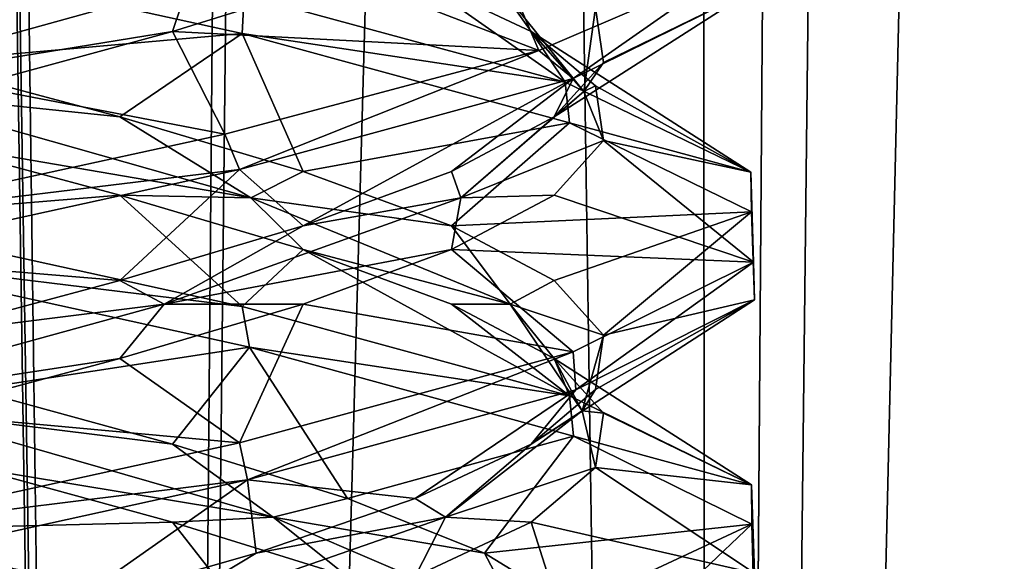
# Model space of a CAD drawing. Header units: millimetres. Extents: x -36.5 to 36.5, y -8.8 to 41.6.
# Tile 132 of 256: x 0.288 to 1.865, y 8.651 to 9.518. Entities that reach past the tile are written whole.
import ezdxf

# ---------------------------------------------------------------- set-up
doc = ezdxf.new("R2010")
doc.units = ezdxf.units.MM
doc.header["$LTSCALE"] = 65.185185
for name, color, linetype in [('14', 7, 'CONTINUOUS'), ('15', 7, 'CONTINUOUS'), ('160', 7, 'CONTINUOUS'), ('175', 7, 'CONTINUOUS'), ('176', 7, 'CONTINUOUS'), ('187', 7, 'CONTINUOUS'), ('188', 7, 'CONTINUOUS'), ('189', 7, 'CONTINUOUS'), ('199', 7, 'CONTINUOUS'), ('200', 7, 'CONTINUOUS'), ('201', 7, 'CONTINUOUS'), ('220', 7, 'CONTINUOUS'), ('221', 7, 'CONTINUOUS'), ('222', 7, 'CONTINUOUS'), ('26', 7, 'CONTINUOUS'), ('27', 7, 'CONTINUOUS'), ('28', 7, 'CONTINUOUS'), ('321', 7, 'CONTINUOUS'), ('38', 7, 'CONTINUOUS'), ('39', 7, 'CONTINUOUS'), ('40', 7, 'CONTINUOUS'), ('548', 7, 'CONTINUOUS'), ('553', 7, 'CONTINUOUS'), ('59', 7, 'CONTINUOUS'), ('60', 7, 'CONTINUOUS'), ('61', 7, 'CONTINUOUS')]:
    doc.layers.add(name, color=color, linetype=linetype)

msp = doc.modelspace()

# ---------------------------------------------------------------- linework, layer by layer
at = {"layer": '14', "color": 7, "linetype": 'Continuous'}
for points in [[(1.0327, 9.6737, 11.667), (0.8135, 9.5864, 11.9218), (1.1201, 9.4684, 11.9977), (1.0327, 9.6737, 11.667)], [(1.4278, 9.6008, 11.4598), (1.0327, 9.6737, 11.667), (1.1201, 9.4684, 11.9977), (1.4278, 9.6008, 11.4598)], [(0.8135, 9.5864, 11.9218), (0.5334, 9.4991, 12.1076), (1.1201, 9.4684, 11.9977), (0.8135, 9.5864, 11.9218)], [(0.5334, 9.4991, 12.1076), (0.2135, 9.4118, 12.2107), (0.6168, 9.3349, 12.3673), (0.5334, 9.4991, 12.1076)], [(1.1201, 9.4684, 11.9977), (0.5334, 9.4991, 12.1076), (0.6168, 9.3349, 12.3673), (1.1201, 9.4684, 11.9977)], [(0.2135, 9.4118, 12.2107), (0, 9.2, 12.5), (0.6168, 9.3349, 12.3673), (0.2135, 9.4118, 12.2107)]]:
    msp.add_3dface(points, dxfattribs=at)
at = {"layer": '15', "color": 7, "linetype": 'Continuous'}
for points in [[(-0.0581, 9.4032, 12.1919), (0.5334, 9.4991, 12.1076), (0.5585, 9.5738, 12.0545), (-0.0581, 9.4032, 12.1919)], [(-0.0581, 9.4032, 12.1919), (0.5585, 9.5738, 12.0545), (0.2135, 9.5368, 12.2107), (-0.0581, 9.4032, 12.1919)], [(0.5334, 9.4991, 12.1076), (0.8135, 9.5864, 11.9218), (0.5585, 9.5738, 12.0545), (0.5334, 9.4991, 12.1076)], [(0.2135, 9.4118, 12.2107), (0.5334, 9.4991, 12.1076), (-0.0581, 9.4032, 12.1919), (0.2135, 9.4118, 12.2107)]]:
    msp.add_3dface(points, dxfattribs=at)
at = {"layer": '160', "color": 7, "linetype": 'Continuous'}
for points in [[(0.645, 9.496, 9.6457), (0, 9.6375, 9.5), (0.6478, 9.5578, 9.6471), (0.645, 9.496, 9.6457)], [(1.4278, 9.6008, 11.4598), (1.1201, 9.4684, 11.9977), (1.1746, 9.4238, 11.9329), (1.4278, 9.6008, 11.4598)], [(1.4278, 9.6008, 11.4598), (1.1746, 9.4238, 11.9329), (1.4635, 9.5671, 11.3291), (1.4278, 9.6008, 11.4598)], [(0.645, 9.496, 9.6457), (0.6478, 9.5578, 9.6471), (1.1623, 9.4178, 10.0518), (0.645, 9.496, 9.6457)], [(1.1691, 9.353, 10.0603), (0.645, 9.496, 9.6457), (1.1623, 9.4178, 10.0518), (1.1691, 9.353, 10.0603)], [(1.1201, 9.4684, 11.9977), (0.6168, 9.3349, 12.3673), (0.6405, 9.2779, 12.3564), (1.1201, 9.4684, 11.9977)], [(1.1201, 9.4684, 11.9977), (0.6405, 9.2779, 12.3564), (1.1746, 9.4238, 11.9329), (1.1201, 9.4684, 11.9977)], [(1.1691, 9.353, 10.0603), (1.1623, 9.4178, 10.0518), (1.4596, 9.274, 10.6544), (1.1691, 9.353, 10.0603)], [(1.4607, 9.2105, 10.659), (1.1691, 9.353, 10.0603), (1.4596, 9.274, 10.6544), (1.4607, 9.2105, 10.659)], [(0.6168, 9.3349, 12.3673), (0, 9.2, 12.5), (0.6405, 9.2779, 12.3564), (0.6168, 9.3349, 12.3673)], [(0, 9.2, 12.5), (0, 9.1375, 12.5), (0.6405, 9.2779, 12.3564), (0, 9.2, 12.5)], [(1.4607, 9.2105, 10.659), (1.4596, 9.274, 10.6544), (1.4635, 9.1296, 11.3291), (1.4607, 9.2105, 10.659)], [(1.4655, 9.0691, 11.3199), (1.4607, 9.2105, 10.659), (1.4635, 9.1296, 11.3291), (1.4655, 9.0691, 11.3199)], [(0, 9.1375, 9.5), (0, 9.2, 9.5), (0.645, 9.0585, 9.6457), (0, 9.1375, 9.5)], [(0.6565, 8.9933, 9.6513), (0, 9.1375, 9.5), (0.645, 9.0585, 9.6457), (0.6565, 8.9933, 9.6513)], [(1.1792, 8.9254, 11.9271), (1.4635, 9.1296, 11.3291), (1.1746, 8.9863, 11.9329), (1.1792, 8.9254, 11.9271)], [(1.1792, 8.9254, 11.9271), (1.4655, 9.0691, 11.3199), (1.4635, 9.1296, 11.3291), (1.1792, 8.9254, 11.9271)], [(0.6565, 8.9933, 9.6513), (0.645, 9.0585, 9.6457), (1.1691, 8.9155, 10.0603), (0.6565, 8.9933, 9.6513)], [(1.1753, 8.8509, 10.068), (0.6565, 8.9933, 9.6513), (1.1691, 8.9155, 10.0603), (1.1753, 8.8509, 10.068)], [(0.6531, 8.7809, 12.3504), (1.1746, 8.9863, 11.9329), (0.6405, 8.8404, 12.3564), (0.6531, 8.7809, 12.3504)], [(0.6531, 8.7809, 12.3504), (1.1792, 8.9254, 11.9271), (1.1746, 8.9863, 11.9329), (0.6531, 8.7809, 12.3504)], [(1.1753, 8.8509, 10.068), (1.1691, 8.9155, 10.0603), (1.4607, 8.773, 10.659), (1.1753, 8.8509, 10.068)], [(1.4611, 8.7102, 10.6606), (1.1753, 8.8509, 10.068), (1.4607, 8.773, 10.659), (1.4611, 8.7102, 10.6606)], [(0, 8.7, 12.5), (0.6531, 8.7809, 12.3504), (0.6405, 8.8404, 12.3564), (0, 8.7, 12.5)], [(0, 8.7, 12.5), (0, 8.6375, 12.5), (0.6531, 8.7809, 12.3504), (0, 8.7, 12.5)], [(1.4611, 8.7102, 10.6606), (1.4607, 8.773, 10.659), (1.4655, 8.6316, 11.3199), (1.4611, 8.7102, 10.6606)], [(1.4649, 8.5685, 11.3225), (1.4611, 8.7102, 10.6606), (1.4655, 8.6316, 11.3199), (1.4649, 8.5685, 11.3225)], [(0, 8.6375, 9.5), (0, 8.7, 9.5), (0.6565, 8.5558, 9.6513), (0, 8.6375, 9.5)]]:
    msp.add_3dface(points, dxfattribs=at)
at = {"layer": '175', "color": 7, "linetype": 'Continuous'}
for points in [[(1.0327, 9.6737, -10.333), (0.8135, 9.5864, -10.0782), (1.1201, 9.4684, -10.0023), (1.0327, 9.6737, -10.333)], [(1.4278, 9.6008, -10.5402), (1.0327, 9.6737, -10.333), (1.1201, 9.4684, -10.0023), (1.4278, 9.6008, -10.5402)], [(0.8135, 9.5864, -10.0782), (0.5334, 9.4991, -9.8924), (1.1201, 9.4684, -10.0023), (0.8135, 9.5864, -10.0782)], [(0.5334, 9.4991, -9.8924), (0.2135, 9.4118, -9.7893), (0.6168, 9.3349, -9.6327), (0.5334, 9.4991, -9.8924)], [(1.1201, 9.4684, -10.0023), (0.5334, 9.4991, -9.8924), (0.6168, 9.3349, -9.6327), (1.1201, 9.4684, -10.0023)], [(0.2135, 9.4118, -9.7893), (0, 9.2, -9.5), (0.6168, 9.3349, -9.6327), (0.2135, 9.4118, -9.7893)]]:
    msp.add_3dface(points, dxfattribs=at)
at = {"layer": '176', "color": 7, "linetype": 'Continuous'}
for points in [[(-0.0581, 9.4032, -9.8081), (0.5334, 9.4991, -9.8924), (0.5585, 9.5738, -9.9455), (-0.0581, 9.4032, -9.8081)], [(-0.0581, 9.4032, -9.8081), (0.5585, 9.5738, -9.9455), (0.2135, 9.5368, -9.7893), (-0.0581, 9.4032, -9.8081)], [(0.5334, 9.4991, -9.8924), (0.8135, 9.5864, -10.0782), (0.5585, 9.5738, -9.9455), (0.5334, 9.4991, -9.8924)], [(0.2135, 9.4118, -9.7893), (0.5334, 9.4991, -9.8924), (-0.0581, 9.4032, -9.8081), (0.2135, 9.4118, -9.7893)]]:
    msp.add_3dface(points, dxfattribs=at)
at = {"layer": '187', "color": 7, "linetype": 'Continuous'}
for points in [[(0.5334, 8.7134, -12.1076), (0, 8.7, -12.5), (0.2135, 8.8007, -12.2107), (0.5334, 8.7134, -12.1076)], [(0, 8.7, -12.5), (0.5334, 8.7134, -12.1076), (0.6565, 8.5558, -12.3487), (0, 8.7, -12.5)], [(0.5334, 8.7134, -12.1076), (0.8135, 8.6261, -11.9218), (0.6565, 8.5558, -12.3487), (0.5334, 8.7134, -12.1076)]]:
    msp.add_3dface(points, dxfattribs=at)
at = {"layer": '188', "color": 7, "linetype": 'Continuous'}
for points in [[(0.5334, 8.8384, -12.1076), (0.1016, 8.8916, -12.189), (0.2135, 8.9257, -12.2107), (0.5334, 8.8384, -12.1076)], [(0.6943, 8.7211, -11.9705), (0.2135, 8.8007, -12.2107), (0.1016, 8.8916, -12.189), (0.6943, 8.7211, -11.9705)], [(0.6943, 8.7211, -11.9705), (0.1016, 8.8916, -12.189), (0.5334, 8.8384, -12.1076), (0.6943, 8.7211, -11.9705)], [(0.8135, 8.7511, -11.9218), (0.6943, 8.7211, -11.9705), (0.5334, 8.8384, -12.1076), (0.8135, 8.7511, -11.9218)], [(0.5334, 8.7134, -12.1076), (0.2135, 8.8007, -12.2107), (0.6943, 8.7211, -11.9705), (0.5334, 8.7134, -12.1076)], [(1.0327, 8.6638, -11.667), (0.6943, 8.7211, -11.9705), (0.8135, 8.7511, -11.9218), (1.0327, 8.6638, -11.667)], [(0.8135, 8.6261, -11.9218), (0.5334, 8.7134, -12.1076), (0.6943, 8.7211, -11.9705), (0.8135, 8.6261, -11.9218)], [(1.0925, 8.5505, -11.48), (0.8135, 8.6261, -11.9218), (0.6943, 8.7211, -11.9705), (1.0925, 8.5505, -11.48)], [(1.0925, 8.5505, -11.48), (0.6943, 8.7211, -11.9705), (1.0327, 8.6638, -11.667), (1.0925, 8.5505, -11.48)], [(1.1747, 8.5765, -11.3624), (1.0925, 8.5505, -11.48), (1.0327, 8.6638, -11.667), (1.1747, 8.5765, -11.3624)]]:
    msp.add_3dface(points, dxfattribs=at)
at = {"layer": '189', "color": 7, "linetype": 'Continuous'}
for points in [[(0.2135, 8.9257, -12.2107), (0, 9.1375, -12.5), (0.6565, 8.9933, -12.3487), (0.2135, 8.9257, -12.2107)], [(0.5334, 8.8384, -12.1076), (0.2135, 8.9257, -12.2107), (0.6565, 8.9933, -12.3487), (0.5334, 8.8384, -12.1076)], [(0.8135, 8.7511, -11.9218), (0.5334, 8.8384, -12.1076), (0.6565, 8.9933, -12.3487), (0.8135, 8.7511, -11.9218)], [(1.1753, 8.8509, -11.932), (0.8135, 8.7511, -11.9218), (0.6565, 8.9933, -12.3487), (1.1753, 8.8509, -11.932)], [(1.0327, 8.6638, -11.667), (0.8135, 8.7511, -11.9218), (1.1753, 8.8509, -11.932), (1.0327, 8.6638, -11.667)], [(1.4611, 8.7102, -11.3394), (1.0327, 8.6638, -11.667), (1.1753, 8.8509, -11.932), (1.4611, 8.7102, -11.3394)], [(1.1747, 8.5765, -11.3624), (1.0327, 8.6638, -11.667), (1.4611, 8.7102, -11.3394), (1.1747, 8.5765, -11.3624)], [(1.229, 8.4892, -11.0306), (1.1747, 8.5765, -11.3624), (1.4611, 8.7102, -11.3394), (1.229, 8.4892, -11.0306)], [(1.4649, 8.5685, -10.6775), (1.229, 8.4892, -11.0306), (1.4611, 8.7102, -11.3394), (1.4649, 8.5685, -10.6775)]]:
    msp.add_3dface(points, dxfattribs=at)
at = {"layer": '199', "color": 7, "linetype": 'Continuous'}
for points in [[(0.4491, 9.2372, -12.1444), (0, 9.2, -12.5), (0.1224, 9.3245, -12.2233), (0.4491, 9.2372, -12.1444)], [(0, 9.2, -12.5), (0.4491, 9.2372, -12.1444), (0.645, 9.0585, -12.3543), (0, 9.2, -12.5)], [(0.4491, 9.2372, -12.1444), (0.7423, 9.1499, -11.98), (0.645, 9.0585, -12.3543), (0.4491, 9.2372, -12.1444)], [(0.645, 9.0585, -12.3543), (0.7423, 9.1499, -11.98), (1.1691, 8.9155, -11.9397), (0.645, 9.0585, -12.3543)], [(0.7423, 9.1499, -11.98), (0.98, 9.0626, -11.7423), (1.1691, 8.9155, -11.9397), (0.7423, 9.1499, -11.98)], [(0.98, 9.0626, -11.7423), (1.1444, 8.9753, -11.4491), (1.1691, 8.9155, -11.9397), (0.98, 9.0626, -11.7423)], [(1.1444, 8.9753, -11.4491), (1.2233, 8.888, -11.1224), (1.4607, 8.773, -11.341), (1.1444, 8.9753, -11.4491)], [(1.1691, 8.9155, -11.9397), (1.1444, 8.9753, -11.4491), (1.4607, 8.773, -11.341), (1.1691, 8.9155, -11.9397)], [(1.2233, 8.888, -11.1224), (1.2107, 8.8007, -10.7865), (1.4607, 8.773, -11.341), (1.2233, 8.888, -11.1224)], [(1.2107, 8.8007, -10.7865), (1.1076, 8.7134, -10.4666), (1.4655, 8.6316, -10.6801), (1.2107, 8.8007, -10.7865)], [(1.4607, 8.773, -11.341), (1.2107, 8.8007, -10.7865), (1.4655, 8.6316, -10.6801), (1.4607, 8.773, -11.341)], [(1.1076, 8.7134, -10.4666), (0.9218, 8.6261, -10.1865), (1.1792, 8.4879, -10.0729), (1.1076, 8.7134, -10.4666)], [(1.4655, 8.6316, -10.6801), (1.1076, 8.7134, -10.4666), (1.1792, 8.4879, -10.0729), (1.4655, 8.6316, -10.6801)]]:
    msp.add_3dface(points, dxfattribs=at)
at = {"layer": '200', "color": 7, "linetype": 'Continuous'}
for points in [[(0.4491, 9.3622, -12.1444), (0.0581, 9.4032, -12.1919), (0.1224, 9.4495, -12.2233), (0.4491, 9.3622, -12.1444)], [(0.6584, 9.2327, -11.9952), (0.1224, 9.3245, -12.2233), (0.0581, 9.4032, -12.1919), (0.6584, 9.2327, -11.9952)], [(0.6584, 9.2327, -11.9952), (0.0581, 9.4032, -12.1919), (0.4491, 9.3622, -12.1444), (0.6584, 9.2327, -11.9952)], [(0.7423, 9.2749, -11.98), (0.6584, 9.2327, -11.9952), (0.4491, 9.3622, -12.1444), (0.7423, 9.2749, -11.98)], [(0.4491, 9.2372, -12.1444), (0.1224, 9.3245, -12.2233), (0.6584, 9.2327, -11.9952), (0.4491, 9.2372, -12.1444)], [(0.98, 9.1876, -11.7423), (0.6584, 9.2327, -11.9952), (0.7423, 9.2749, -11.98), (0.98, 9.1876, -11.7423)], [(0.7423, 9.1499, -11.98), (0.4491, 9.2372, -12.1444), (0.6584, 9.2327, -11.9952), (0.7423, 9.1499, -11.98)], [(1.0742, 9.0622, -11.5196), (0.7423, 9.1499, -11.98), (0.6584, 9.2327, -11.9952), (1.0742, 9.0622, -11.5196)], [(1.0742, 9.0622, -11.5196), (0.6584, 9.2327, -11.9952), (0.98, 9.1876, -11.7423), (1.0742, 9.0622, -11.5196)], [(1.1444, 9.1003, -11.4491), (1.0742, 9.0622, -11.5196), (0.98, 9.1876, -11.7423), (1.1444, 9.1003, -11.4491)], [(0.98, 9.0626, -11.7423), (0.7423, 9.1499, -11.98), (1.0742, 9.0622, -11.5196), (0.98, 9.0626, -11.7423)], [(1.2233, 9.013, -11.1224), (1.0742, 9.0622, -11.5196), (1.1444, 9.1003, -11.4491), (1.2233, 9.013, -11.1224)], [(1.1444, 8.9753, -11.4491), (0.98, 9.0626, -11.7423), (1.0742, 9.0622, -11.5196), (1.1444, 8.9753, -11.4491)], [(1.189, 8.8916, -10.8984), (1.1444, 8.9753, -11.4491), (1.0742, 9.0622, -11.5196), (1.189, 8.8916, -10.8984)], [(1.189, 8.8916, -10.8984), (1.0742, 9.0622, -11.5196), (1.2233, 9.013, -11.1224), (1.189, 8.8916, -10.8984)], [(1.2107, 8.9257, -10.7865), (1.189, 8.8916, -10.8984), (1.2233, 9.013, -11.1224), (1.2107, 8.9257, -10.7865)], [(1.2233, 8.888, -11.1224), (1.1444, 8.9753, -11.4491), (1.189, 8.8916, -10.8984), (1.2233, 8.888, -11.1224)], [(1.1076, 8.8384, -10.4666), (1.189, 8.8916, -10.8984), (1.2107, 8.9257, -10.7865), (1.1076, 8.8384, -10.4666)], [(0.9705, 8.7211, -10.3057), (1.2107, 8.8007, -10.7865), (1.189, 8.8916, -10.8984), (0.9705, 8.7211, -10.3057)], [(0.9705, 8.7211, -10.3057), (1.189, 8.8916, -10.8984), (1.1076, 8.8384, -10.4666), (0.9705, 8.7211, -10.3057)], [(1.2107, 8.8007, -10.7865), (1.2233, 8.888, -11.1224), (1.189, 8.8916, -10.8984), (1.2107, 8.8007, -10.7865)], [(0.9218, 8.7511, -10.1865), (0.9705, 8.7211, -10.3057), (1.1076, 8.8384, -10.4666), (0.9218, 8.7511, -10.1865)], [(1.1076, 8.7134, -10.4666), (1.2107, 8.8007, -10.7865), (0.9705, 8.7211, -10.3057), (1.1076, 8.7134, -10.4666)], [(0.667, 8.6638, -9.9673), (0.9705, 8.7211, -10.3057), (0.9218, 8.7511, -10.1865), (0.667, 8.6638, -9.9673)], [(0.48, 8.5505, -9.9075), (0.9218, 8.6261, -10.1865), (0.9705, 8.7211, -10.3057), (0.48, 8.5505, -9.9075)], [(0.48, 8.5505, -9.9075), (0.9705, 8.7211, -10.3057), (0.667, 8.6638, -9.9673), (0.48, 8.5505, -9.9075)], [(0.9218, 8.6261, -10.1865), (1.1076, 8.7134, -10.4666), (0.9705, 8.7211, -10.3057), (0.9218, 8.6261, -10.1865)], [(0.3624, 8.5765, -9.8253), (0.48, 8.5505, -9.9075), (0.667, 8.6638, -9.9673), (0.3624, 8.5765, -9.8253)]]:
    msp.add_3dface(points, dxfattribs=at)
at = {"layer": '201', "color": 7, "linetype": 'Continuous'}
for points in [[(0.1224, 9.4495, -12.2233), (0, 9.6375, -12.5), (0.645, 9.496, -12.3543), (0.1224, 9.4495, -12.2233)], [(0.4491, 9.3622, -12.1444), (0.1224, 9.4495, -12.2233), (0.645, 9.496, -12.3543), (0.4491, 9.3622, -12.1444)], [(0.7423, 9.2749, -11.98), (0.4491, 9.3622, -12.1444), (0.645, 9.496, -12.3543), (0.7423, 9.2749, -11.98)], [(1.1691, 9.353, -11.9397), (0.7423, 9.2749, -11.98), (0.645, 9.496, -12.3543), (1.1691, 9.353, -11.9397)], [(0.98, 9.1876, -11.7423), (0.7423, 9.2749, -11.98), (1.1691, 9.353, -11.9397), (0.98, 9.1876, -11.7423)], [(1.4607, 9.2105, -11.341), (0.98, 9.1876, -11.7423), (1.1691, 9.353, -11.9397), (1.4607, 9.2105, -11.341)], [(1.1444, 9.1003, -11.4491), (0.98, 9.1876, -11.7423), (1.4607, 9.2105, -11.341), (1.1444, 9.1003, -11.4491)], [(1.2233, 9.013, -11.1224), (1.1444, 9.1003, -11.4491), (1.4607, 9.2105, -11.341), (1.2233, 9.013, -11.1224)], [(1.4655, 9.0691, -10.6801), (1.2233, 9.013, -11.1224), (1.4607, 9.2105, -11.341), (1.4655, 9.0691, -10.6801)], [(1.1076, 8.8384, -10.4666), (1.2107, 8.9257, -10.7865), (1.4655, 9.0691, -10.6801), (1.1076, 8.8384, -10.4666)], [(1.1792, 8.9254, -10.0729), (1.1076, 8.8384, -10.4666), (1.4655, 9.0691, -10.6801), (1.1792, 8.9254, -10.0729)], [(1.2107, 8.9257, -10.7865), (1.2233, 9.013, -11.1224), (1.4655, 9.0691, -10.6801), (1.2107, 8.9257, -10.7865)], [(0.6531, 8.7809, -9.6496), (0.9218, 8.7511, -10.1865), (1.1792, 8.9254, -10.0729), (0.6531, 8.7809, -9.6496)], [(0.9218, 8.7511, -10.1865), (1.1076, 8.8384, -10.4666), (1.1792, 8.9254, -10.0729), (0.9218, 8.7511, -10.1865)], [(0, 8.6375, -9.5), (0.3624, 8.5765, -9.8253), (0.6531, 8.7809, -9.6496), (0, 8.6375, -9.5)], [(0.3624, 8.5765, -9.8253), (0.667, 8.6638, -9.9673), (0.6531, 8.7809, -9.6496), (0.3624, 8.5765, -9.8253)], [(0.667, 8.6638, -9.9673), (0.9218, 8.7511, -10.1865), (0.6531, 8.7809, -9.6496), (0.667, 8.6638, -9.9673)]]:
    msp.add_3dface(points, dxfattribs=at)
at = {"layer": '220', "color": 7, "linetype": 'Continuous'}
for points in [[(0.6478, 9.5578, -12.3529), (0.9218, 9.5864, -11.8135), (1.1623, 9.4178, -11.9482), (0.6478, 9.5578, -12.3529)], [(0.9218, 9.5864, -11.8135), (1.1076, 9.4991, -11.5334), (1.1623, 9.4178, -11.9482), (0.9218, 9.5864, -11.8135)], [(1.1076, 9.4991, -11.5334), (1.2107, 9.4118, -11.2135), (1.4596, 9.274, -11.3456), (1.1076, 9.4991, -11.5334)], [(1.1623, 9.4178, -11.9482), (1.1076, 9.4991, -11.5334), (1.4596, 9.274, -11.3456), (1.1623, 9.4178, -11.9482)], [(1.2107, 9.4118, -11.2135), (1.2233, 9.3245, -10.8776), (1.4596, 9.274, -11.3456), (1.2107, 9.4118, -11.2135)], [(1.2233, 9.3245, -10.8776), (1.1444, 9.2372, -10.5509), (1.4635, 9.1296, -10.6709), (1.2233, 9.3245, -10.8776)], [(1.4596, 9.274, -11.3456), (1.2233, 9.3245, -10.8776), (1.4635, 9.1296, -10.6709), (1.4596, 9.274, -11.3456)], [(1.1444, 9.2372, -10.5509), (0.98, 9.1499, -10.2577), (1.4635, 9.1296, -10.6709), (1.1444, 9.2372, -10.5509)], [(0.98, 9.1499, -10.2577), (0.7423, 9.0626, -10.02), (1.1746, 8.9863, -10.0671), (0.98, 9.1499, -10.2577)], [(1.4635, 9.1296, -10.6709), (0.98, 9.1499, -10.2577), (1.1746, 8.9863, -10.0671), (1.4635, 9.1296, -10.6709)], [(0.7423, 9.0626, -10.02), (0.4491, 8.9753, -9.8556), (0.6405, 8.8404, -9.6436), (0.7423, 9.0626, -10.02)], [(1.1746, 8.9863, -10.0671), (0.7423, 9.0626, -10.02), (0.6405, 8.8404, -9.6436), (1.1746, 8.9863, -10.0671)], [(0.4491, 8.9753, -9.8556), (0.1224, 8.888, -9.7767), (0.6405, 8.8404, -9.6436), (0.4491, 8.9753, -9.8556)], [(0.1224, 8.888, -9.7767), (0, 8.7, -9.5), (0.6405, 8.8404, -9.6436), (0.1224, 8.888, -9.7767)]]:
    msp.add_3dface(points, dxfattribs=at)
at = {"layer": '221', "color": 7, "linetype": 'Continuous'}
for points in [[(1.1076, 9.4991, -11.5334), (0.9218, 9.5864, -11.8135), (1.0545, 9.5738, -11.5585), (1.1076, 9.4991, -11.5334)], [(1.1919, 9.4032, -10.9419), (1.1076, 9.4991, -11.5334), (1.0545, 9.5738, -11.5585), (1.1919, 9.4032, -10.9419)], [(1.1919, 9.4032, -10.9419), (1.0545, 9.5738, -11.5585), (1.2107, 9.5368, -11.2135), (1.1919, 9.4032, -10.9419)], [(1.2233, 9.4495, -10.8776), (1.1919, 9.4032, -10.9419), (1.2107, 9.5368, -11.2135), (1.2233, 9.4495, -10.8776)], [(1.2107, 9.4118, -11.2135), (1.1076, 9.4991, -11.5334), (1.1919, 9.4032, -10.9419), (1.2107, 9.4118, -11.2135)], [(1.1444, 9.3622, -10.5509), (1.1919, 9.4032, -10.9419), (1.2233, 9.4495, -10.8776), (1.1444, 9.3622, -10.5509)], [(0.9952, 9.2327, -10.3416), (1.2233, 9.3245, -10.8776), (1.1919, 9.4032, -10.9419), (0.9952, 9.2327, -10.3416)], [(0.9952, 9.2327, -10.3416), (1.1919, 9.4032, -10.9419), (1.1444, 9.3622, -10.5509), (0.9952, 9.2327, -10.3416)], [(1.2233, 9.3245, -10.8776), (1.2107, 9.4118, -11.2135), (1.1919, 9.4032, -10.9419), (1.2233, 9.3245, -10.8776)], [(0.98, 9.2749, -10.2577), (0.9952, 9.2327, -10.3416), (1.1444, 9.3622, -10.5509), (0.98, 9.2749, -10.2577)], [(1.1444, 9.2372, -10.5509), (1.2233, 9.3245, -10.8776), (0.9952, 9.2327, -10.3416), (1.1444, 9.2372, -10.5509)], [(0.7423, 9.1876, -10.02), (0.9952, 9.2327, -10.3416), (0.98, 9.2749, -10.2577), (0.7423, 9.1876, -10.02)], [(0.5196, 9.0622, -9.9258), (0.98, 9.1499, -10.2577), (0.9952, 9.2327, -10.3416), (0.5196, 9.0622, -9.9258)], [(0.5196, 9.0622, -9.9258), (0.9952, 9.2327, -10.3416), (0.7423, 9.1876, -10.02), (0.5196, 9.0622, -9.9258)], [(0.98, 9.1499, -10.2577), (1.1444, 9.2372, -10.5509), (0.9952, 9.2327, -10.3416), (0.98, 9.1499, -10.2577)], [(0.4491, 9.1003, -9.8556), (0.5196, 9.0622, -9.9258), (0.7423, 9.1876, -10.02), (0.4491, 9.1003, -9.8556)], [(0.7423, 9.0626, -10.02), (0.98, 9.1499, -10.2577), (0.5196, 9.0622, -9.9258), (0.7423, 9.0626, -10.02)], [(0.1224, 9.013, -9.7767), (0.5196, 9.0622, -9.9258), (0.4491, 9.1003, -9.8556), (0.1224, 9.013, -9.7767)], [(-0.1016, 8.8916, -9.811), (0.4491, 8.9753, -9.8556), (0.5196, 9.0622, -9.9258), (-0.1016, 8.8916, -9.811)], [(-0.1016, 8.8916, -9.811), (0.5196, 9.0622, -9.9258), (0.1224, 9.013, -9.7767), (-0.1016, 8.8916, -9.811)], [(0.4491, 8.9753, -9.8556), (0.7423, 9.0626, -10.02), (0.5196, 9.0622, -9.9258), (0.4491, 8.9753, -9.8556)], [(0.1224, 8.888, -9.7767), (0.4491, 8.9753, -9.8556), (-0.1016, 8.8916, -9.811), (0.1224, 8.888, -9.7767)]]:
    msp.add_3dface(points, dxfattribs=at)
at = {"layer": '222', "color": 7, "linetype": 'Continuous'}
for points in [[(1.1444, 9.3622, -10.5509), (1.2233, 9.4495, -10.8776), (1.4635, 9.5671, -10.6709), (1.1444, 9.3622, -10.5509)], [(1.1746, 9.4238, -10.0671), (1.1444, 9.3622, -10.5509), (1.4635, 9.5671, -10.6709), (1.1746, 9.4238, -10.0671)], [(1.2233, 9.4495, -10.8776), (1.2107, 9.5368, -11.2135), (1.4635, 9.5671, -10.6709), (1.2233, 9.4495, -10.8776)], [(0.6405, 9.2779, -9.6436), (0.7423, 9.1876, -10.02), (1.1746, 9.4238, -10.0671), (0.6405, 9.2779, -9.6436)], [(0.7423, 9.1876, -10.02), (0.98, 9.2749, -10.2577), (1.1746, 9.4238, -10.0671), (0.7423, 9.1876, -10.02)], [(0.98, 9.2749, -10.2577), (1.1444, 9.3622, -10.5509), (1.1746, 9.4238, -10.0671), (0.98, 9.2749, -10.2577)], [(0, 9.1375, -9.5), (0.4491, 9.1003, -9.8556), (0.6405, 9.2779, -9.6436), (0, 9.1375, -9.5)], [(0.4491, 9.1003, -9.8556), (0.7423, 9.1876, -10.02), (0.6405, 9.2779, -9.6436), (0.4491, 9.1003, -9.8556)], [(0, 9.1375, -9.5), (0.1224, 9.013, -9.7767), (0.4491, 9.1003, -9.8556), (0, 9.1375, -9.5)]]:
    msp.add_3dface(points, dxfattribs=at)
at = {"layer": '26', "color": 7, "linetype": 'Continuous'}
for points in [[(0.5334, 8.7134, 9.8924), (0, 8.7, 9.5), (0.2135, 8.8007, 9.7893), (0.5334, 8.7134, 9.8924)], [(0, 8.7, 9.5), (0.5334, 8.7134, 9.8924), (0.6565, 8.5558, 9.6513), (0, 8.7, 9.5)], [(0.5334, 8.7134, 9.8924), (0.8135, 8.6261, 10.0782), (0.6565, 8.5558, 9.6513), (0.5334, 8.7134, 9.8924)]]:
    msp.add_3dface(points, dxfattribs=at)
at = {"layer": '27', "color": 7, "linetype": 'Continuous'}
for points in [[(0.5334, 8.8384, 9.8924), (0.1016, 8.8916, 9.811), (0.2135, 8.9257, 9.7893), (0.5334, 8.8384, 9.8924)], [(0.6943, 8.7211, 10.0295), (0.2135, 8.8007, 9.7893), (0.1016, 8.8916, 9.811), (0.6943, 8.7211, 10.0295)], [(0.6943, 8.7211, 10.0295), (0.1016, 8.8916, 9.811), (0.5334, 8.8384, 9.8924), (0.6943, 8.7211, 10.0295)], [(0.8135, 8.7511, 10.0782), (0.6943, 8.7211, 10.0295), (0.5334, 8.8384, 9.8924), (0.8135, 8.7511, 10.0782)], [(0.5334, 8.7134, 9.8924), (0.2135, 8.8007, 9.7893), (0.6943, 8.7211, 10.0295), (0.5334, 8.7134, 9.8924)], [(1.0327, 8.6638, 10.333), (0.6943, 8.7211, 10.0295), (0.8135, 8.7511, 10.0782), (1.0327, 8.6638, 10.333)], [(0.8135, 8.6261, 10.0782), (0.5334, 8.7134, 9.8924), (0.6943, 8.7211, 10.0295), (0.8135, 8.6261, 10.0782)], [(1.0925, 8.5505, 10.52), (0.8135, 8.6261, 10.0782), (0.6943, 8.7211, 10.0295), (1.0925, 8.5505, 10.52)], [(1.0925, 8.5505, 10.52), (0.6943, 8.7211, 10.0295), (1.0327, 8.6638, 10.333), (1.0925, 8.5505, 10.52)], [(1.1747, 8.5765, 10.6376), (1.0925, 8.5505, 10.52), (1.0327, 8.6638, 10.333), (1.1747, 8.5765, 10.6376)]]:
    msp.add_3dface(points, dxfattribs=at)
at = {"layer": '28', "color": 7, "linetype": 'Continuous'}
for points in [[(0.2135, 8.9257, 9.7893), (0, 9.1375, 9.5), (0.6565, 8.9933, 9.6513), (0.2135, 8.9257, 9.7893)], [(0.5334, 8.8384, 9.8924), (0.2135, 8.9257, 9.7893), (0.6565, 8.9933, 9.6513), (0.5334, 8.8384, 9.8924)], [(0.8135, 8.7511, 10.0782), (0.5334, 8.8384, 9.8924), (0.6565, 8.9933, 9.6513), (0.8135, 8.7511, 10.0782)], [(1.1753, 8.8509, 10.068), (0.8135, 8.7511, 10.0782), (0.6565, 8.9933, 9.6513), (1.1753, 8.8509, 10.068)], [(1.0327, 8.6638, 10.333), (0.8135, 8.7511, 10.0782), (1.1753, 8.8509, 10.068), (1.0327, 8.6638, 10.333)], [(1.4611, 8.7102, 10.6606), (1.0327, 8.6638, 10.333), (1.1753, 8.8509, 10.068), (1.4611, 8.7102, 10.6606)], [(1.1747, 8.5765, 10.6376), (1.0327, 8.6638, 10.333), (1.4611, 8.7102, 10.6606), (1.1747, 8.5765, 10.6376)], [(1.229, 8.4892, 10.9694), (1.1747, 8.5765, 10.6376), (1.4611, 8.7102, 10.6606), (1.229, 8.4892, 10.9694)], [(1.4649, 8.5685, 11.3225), (1.229, 8.4892, 10.9694), (1.4611, 8.7102, 10.6606), (1.4649, 8.5685, 11.3225)]]:
    msp.add_3dface(points, dxfattribs=at)
at = {"layer": '321', "color": 7, "linetype": 'Continuous'}
for points in [[(0.645, 9.496, -12.3543), (0, 9.6375, -12.5), (0.6478, 9.5578, -12.3529), (0.645, 9.496, -12.3543)], [(1.4278, 9.6008, -10.5402), (1.1201, 9.4684, -10.0023), (1.1746, 9.4238, -10.0671), (1.4278, 9.6008, -10.5402)], [(1.4278, 9.6008, -10.5402), (1.1746, 9.4238, -10.0671), (1.4635, 9.5671, -10.6709), (1.4278, 9.6008, -10.5402)], [(0.645, 9.496, -12.3543), (0.6478, 9.5578, -12.3529), (1.1623, 9.4178, -11.9482), (0.645, 9.496, -12.3543)], [(1.1691, 9.353, -11.9397), (0.645, 9.496, -12.3543), (1.1623, 9.4178, -11.9482), (1.1691, 9.353, -11.9397)], [(1.1201, 9.4684, -10.0023), (0.6168, 9.3349, -9.6327), (0.6405, 9.2779, -9.6436), (1.1201, 9.4684, -10.0023)], [(1.1201, 9.4684, -10.0023), (0.6405, 9.2779, -9.6436), (1.1746, 9.4238, -10.0671), (1.1201, 9.4684, -10.0023)], [(1.1691, 9.353, -11.9397), (1.1623, 9.4178, -11.9482), (1.4596, 9.274, -11.3456), (1.1691, 9.353, -11.9397)], [(1.4607, 9.2105, -11.341), (1.1691, 9.353, -11.9397), (1.4596, 9.274, -11.3456), (1.4607, 9.2105, -11.341)], [(0.6168, 9.3349, -9.6327), (0, 9.2, -9.5), (0.6405, 9.2779, -9.6436), (0.6168, 9.3349, -9.6327)], [(0, 9.2, -9.5), (0, 9.1375, -9.5), (0.6405, 9.2779, -9.6436), (0, 9.2, -9.5)], [(1.4607, 9.2105, -11.341), (1.4596, 9.274, -11.3456), (1.4635, 9.1296, -10.6709), (1.4607, 9.2105, -11.341)], [(1.4655, 9.0691, -10.6801), (1.4607, 9.2105, -11.341), (1.4635, 9.1296, -10.6709), (1.4655, 9.0691, -10.6801)], [(0, 9.1375, -12.5), (0, 9.2, -12.5), (0.645, 9.0585, -12.3543), (0, 9.1375, -12.5)], [(0.6565, 8.9933, -12.3487), (0, 9.1375, -12.5), (0.645, 9.0585, -12.3543), (0.6565, 8.9933, -12.3487)], [(1.1792, 8.9254, -10.0729), (1.4635, 9.1296, -10.6709), (1.1746, 8.9863, -10.0671), (1.1792, 8.9254, -10.0729)], [(1.1792, 8.9254, -10.0729), (1.4655, 9.0691, -10.6801), (1.4635, 9.1296, -10.6709), (1.1792, 8.9254, -10.0729)], [(0.6565, 8.9933, -12.3487), (0.645, 9.0585, -12.3543), (1.1691, 8.9155, -11.9397), (0.6565, 8.9933, -12.3487)], [(1.1753, 8.8509, -11.932), (0.6565, 8.9933, -12.3487), (1.1691, 8.9155, -11.9397), (1.1753, 8.8509, -11.932)], [(0.6531, 8.7809, -9.6496), (1.1746, 8.9863, -10.0671), (0.6405, 8.8404, -9.6436), (0.6531, 8.7809, -9.6496)], [(0.6531, 8.7809, -9.6496), (1.1792, 8.9254, -10.0729), (1.1746, 8.9863, -10.0671), (0.6531, 8.7809, -9.6496)], [(1.1753, 8.8509, -11.932), (1.1691, 8.9155, -11.9397), (1.4607, 8.773, -11.341), (1.1753, 8.8509, -11.932)], [(1.4611, 8.7102, -11.3394), (1.1753, 8.8509, -11.932), (1.4607, 8.773, -11.341), (1.4611, 8.7102, -11.3394)], [(0, 8.7, -9.5), (0.6531, 8.7809, -9.6496), (0.6405, 8.8404, -9.6436), (0, 8.7, -9.5)], [(0, 8.7, -9.5), (0, 8.6375, -9.5), (0.6531, 8.7809, -9.6496), (0, 8.7, -9.5)], [(1.4611, 8.7102, -11.3394), (1.4607, 8.773, -11.341), (1.4655, 8.6316, -10.6801), (1.4611, 8.7102, -11.3394)], [(1.4649, 8.5685, -10.6775), (1.4611, 8.7102, -11.3394), (1.4655, 8.6316, -10.6801), (1.4649, 8.5685, -10.6775)], [(0, 8.6375, -12.5), (0, 8.7, -12.5), (0.6565, 8.5558, -12.3487), (0, 8.6375, -12.5)]]:
    msp.add_3dface(points, dxfattribs=at)
at = {"layer": '38', "color": 7, "linetype": 'Continuous'}
for points in [[(0.4491, 9.2372, 9.8556), (0, 9.2, 9.5), (0.1224, 9.3245, 9.7767), (0.4491, 9.2372, 9.8556)], [(0, 9.2, 9.5), (0.4491, 9.2372, 9.8556), (0.645, 9.0585, 9.6457), (0, 9.2, 9.5)], [(0.4491, 9.2372, 9.8556), (0.7423, 9.1499, 10.02), (0.645, 9.0585, 9.6457), (0.4491, 9.2372, 9.8556)], [(0.645, 9.0585, 9.6457), (0.7423, 9.1499, 10.02), (1.1691, 8.9155, 10.0603), (0.645, 9.0585, 9.6457)], [(0.7423, 9.1499, 10.02), (0.98, 9.0626, 10.2577), (1.1691, 8.9155, 10.0603), (0.7423, 9.1499, 10.02)], [(0.98, 9.0626, 10.2577), (1.1444, 8.9753, 10.5509), (1.1691, 8.9155, 10.0603), (0.98, 9.0626, 10.2577)], [(1.1444, 8.9753, 10.5509), (1.2233, 8.888, 10.8776), (1.4607, 8.773, 10.659), (1.1444, 8.9753, 10.5509)], [(1.1691, 8.9155, 10.0603), (1.1444, 8.9753, 10.5509), (1.4607, 8.773, 10.659), (1.1691, 8.9155, 10.0603)], [(1.2233, 8.888, 10.8776), (1.2107, 8.8007, 11.2135), (1.4607, 8.773, 10.659), (1.2233, 8.888, 10.8776)], [(1.2107, 8.8007, 11.2135), (1.1076, 8.7134, 11.5334), (1.4655, 8.6316, 11.3199), (1.2107, 8.8007, 11.2135)], [(1.4607, 8.773, 10.659), (1.2107, 8.8007, 11.2135), (1.4655, 8.6316, 11.3199), (1.4607, 8.773, 10.659)], [(1.1076, 8.7134, 11.5334), (0.9218, 8.6261, 11.8135), (1.1792, 8.4879, 11.9271), (1.1076, 8.7134, 11.5334)], [(1.4655, 8.6316, 11.3199), (1.1076, 8.7134, 11.5334), (1.1792, 8.4879, 11.9271), (1.4655, 8.6316, 11.3199)]]:
    msp.add_3dface(points, dxfattribs=at)
at = {"layer": '39', "color": 7, "linetype": 'Continuous'}
for points in [[(0.4491, 9.3622, 9.8556), (0.0581, 9.4032, 9.8081), (0.1224, 9.4495, 9.7767), (0.4491, 9.3622, 9.8556)], [(0.6584, 9.2327, 10.0048), (0.1224, 9.3245, 9.7767), (0.0581, 9.4032, 9.8081), (0.6584, 9.2327, 10.0048)], [(0.6584, 9.2327, 10.0048), (0.0581, 9.4032, 9.8081), (0.4491, 9.3622, 9.8556), (0.6584, 9.2327, 10.0048)], [(0.7423, 9.2749, 10.02), (0.6584, 9.2327, 10.0048), (0.4491, 9.3622, 9.8556), (0.7423, 9.2749, 10.02)], [(0.4491, 9.2372, 9.8556), (0.1224, 9.3245, 9.7767), (0.6584, 9.2327, 10.0048), (0.4491, 9.2372, 9.8556)], [(0.98, 9.1876, 10.2577), (0.6584, 9.2327, 10.0048), (0.7423, 9.2749, 10.02), (0.98, 9.1876, 10.2577)], [(0.7423, 9.1499, 10.02), (0.4491, 9.2372, 9.8556), (0.6584, 9.2327, 10.0048), (0.7423, 9.1499, 10.02)], [(1.0742, 9.0622, 10.4804), (0.7423, 9.1499, 10.02), (0.6584, 9.2327, 10.0048), (1.0742, 9.0622, 10.4804)], [(1.0742, 9.0622, 10.4804), (0.6584, 9.2327, 10.0048), (0.98, 9.1876, 10.2577), (1.0742, 9.0622, 10.4804)], [(1.1444, 9.1003, 10.5509), (1.0742, 9.0622, 10.4804), (0.98, 9.1876, 10.2577), (1.1444, 9.1003, 10.5509)], [(0.98, 9.0626, 10.2577), (0.7423, 9.1499, 10.02), (1.0742, 9.0622, 10.4804), (0.98, 9.0626, 10.2577)], [(1.2233, 9.013, 10.8776), (1.0742, 9.0622, 10.4804), (1.1444, 9.1003, 10.5509), (1.2233, 9.013, 10.8776)], [(1.1444, 8.9753, 10.5509), (0.98, 9.0626, 10.2577), (1.0742, 9.0622, 10.4804), (1.1444, 8.9753, 10.5509)], [(1.189, 8.8916, 11.1016), (1.1444, 8.9753, 10.5509), (1.0742, 9.0622, 10.4804), (1.189, 8.8916, 11.1016)], [(1.189, 8.8916, 11.1016), (1.0742, 9.0622, 10.4804), (1.2233, 9.013, 10.8776), (1.189, 8.8916, 11.1016)], [(1.2107, 8.9257, 11.2135), (1.189, 8.8916, 11.1016), (1.2233, 9.013, 10.8776), (1.2107, 8.9257, 11.2135)], [(1.2233, 8.888, 10.8776), (1.1444, 8.9753, 10.5509), (1.189, 8.8916, 11.1016), (1.2233, 8.888, 10.8776)], [(1.1076, 8.8384, 11.5334), (1.189, 8.8916, 11.1016), (1.2107, 8.9257, 11.2135), (1.1076, 8.8384, 11.5334)], [(0.9705, 8.7211, 11.6943), (1.2107, 8.8007, 11.2135), (1.189, 8.8916, 11.1016), (0.9705, 8.7211, 11.6943)], [(0.9705, 8.7211, 11.6943), (1.189, 8.8916, 11.1016), (1.1076, 8.8384, 11.5334), (0.9705, 8.7211, 11.6943)], [(1.2107, 8.8007, 11.2135), (1.2233, 8.888, 10.8776), (1.189, 8.8916, 11.1016), (1.2107, 8.8007, 11.2135)], [(0.9218, 8.7511, 11.8135), (0.9705, 8.7211, 11.6943), (1.1076, 8.8384, 11.5334), (0.9218, 8.7511, 11.8135)], [(1.1076, 8.7134, 11.5334), (1.2107, 8.8007, 11.2135), (0.9705, 8.7211, 11.6943), (1.1076, 8.7134, 11.5334)], [(0.667, 8.6638, 12.0327), (0.9705, 8.7211, 11.6943), (0.9218, 8.7511, 11.8135), (0.667, 8.6638, 12.0327)], [(0.48, 8.5505, 12.0925), (0.9218, 8.6261, 11.8135), (0.9705, 8.7211, 11.6943), (0.48, 8.5505, 12.0925)], [(0.48, 8.5505, 12.0925), (0.9705, 8.7211, 11.6943), (0.667, 8.6638, 12.0327), (0.48, 8.5505, 12.0925)], [(0.9218, 8.6261, 11.8135), (1.1076, 8.7134, 11.5334), (0.9705, 8.7211, 11.6943), (0.9218, 8.6261, 11.8135)], [(0.3624, 8.5765, 12.1747), (0.48, 8.5505, 12.0925), (0.667, 8.6638, 12.0327), (0.3624, 8.5765, 12.1747)]]:
    msp.add_3dface(points, dxfattribs=at)
at = {"layer": '40', "color": 7, "linetype": 'Continuous'}
for points in [[(0.1224, 9.4495, 9.7767), (0, 9.6375, 9.5), (0.645, 9.496, 9.6457), (0.1224, 9.4495, 9.7767)], [(0.4491, 9.3622, 9.8556), (0.1224, 9.4495, 9.7767), (0.645, 9.496, 9.6457), (0.4491, 9.3622, 9.8556)], [(0.7423, 9.2749, 10.02), (0.4491, 9.3622, 9.8556), (0.645, 9.496, 9.6457), (0.7423, 9.2749, 10.02)], [(1.1691, 9.353, 10.0603), (0.7423, 9.2749, 10.02), (0.645, 9.496, 9.6457), (1.1691, 9.353, 10.0603)], [(0.98, 9.1876, 10.2577), (0.7423, 9.2749, 10.02), (1.1691, 9.353, 10.0603), (0.98, 9.1876, 10.2577)], [(1.4607, 9.2105, 10.659), (0.98, 9.1876, 10.2577), (1.1691, 9.353, 10.0603), (1.4607, 9.2105, 10.659)], [(1.1444, 9.1003, 10.5509), (0.98, 9.1876, 10.2577), (1.4607, 9.2105, 10.659), (1.1444, 9.1003, 10.5509)], [(1.2233, 9.013, 10.8776), (1.1444, 9.1003, 10.5509), (1.4607, 9.2105, 10.659), (1.2233, 9.013, 10.8776)], [(1.4655, 9.0691, 11.3199), (1.2233, 9.013, 10.8776), (1.4607, 9.2105, 10.659), (1.4655, 9.0691, 11.3199)], [(1.1076, 8.8384, 11.5334), (1.2107, 8.9257, 11.2135), (1.4655, 9.0691, 11.3199), (1.1076, 8.8384, 11.5334)], [(1.1792, 8.9254, 11.9271), (1.1076, 8.8384, 11.5334), (1.4655, 9.0691, 11.3199), (1.1792, 8.9254, 11.9271)], [(1.2107, 8.9257, 11.2135), (1.2233, 9.013, 10.8776), (1.4655, 9.0691, 11.3199), (1.2107, 8.9257, 11.2135)], [(0.6531, 8.7809, 12.3504), (0.9218, 8.7511, 11.8135), (1.1792, 8.9254, 11.9271), (0.6531, 8.7809, 12.3504)], [(0.9218, 8.7511, 11.8135), (1.1076, 8.8384, 11.5334), (1.1792, 8.9254, 11.9271), (0.9218, 8.7511, 11.8135)], [(0, 8.6375, 12.5), (0.3624, 8.5765, 12.1747), (0.6531, 8.7809, 12.3504), (0, 8.6375, 12.5)], [(0.3624, 8.5765, 12.1747), (0.667, 8.6638, 12.0327), (0.6531, 8.7809, 12.3504), (0.3624, 8.5765, 12.1747)], [(0.667, 8.6638, 12.0327), (0.9218, 8.7511, 11.8135), (0.6531, 8.7809, 12.3504), (0.667, 8.6638, 12.0327)]]:
    msp.add_3dface(points, dxfattribs=at)
at = {"layer": '548', "color": 7, "linetype": 'Continuous'}
for points in [[(0, 28.6, 8.15), (0.4782, -3.5, 8.1905), (0, 32.1, 8.15), (0, 28.6, 8.15)], [(0, 32.1, 8.15), (0.4782, -3.5, 8.1905), (0.8612, 32.1, 8.2834), (0, 32.1, 8.15)], [(0.4782, -3.5, 8.1905), (1.3826, -3.5, 8.508), (0.8612, 32.1, 8.2834), (0.4782, -3.5, 8.1905)], [(0.8612, 32.1, 8.2834), (1.3826, -3.5, 8.508), (1.6428, 32.1, 8.6712), (0.8612, 32.1, 8.2834)], [(1.3826, -3.5, 8.508), (2.1294, -3.5, 9.1059), (1.6428, 32.1, 8.6712), (1.3826, -3.5, 8.508)], [(1.6428, 32.1, 8.6712), (2.1294, -3.5, 9.1059), (2.2694, 32.1, 9.2761), (1.6428, 32.1, 8.6712)], [(-0.4782, -3.5, 8.1905), (0.4782, -3.5, 8.1905), (-0.2451, 28.6, 8.1606), (-0.4782, -3.5, 8.1905)], [(-0.2451, 28.6, 8.1606), (0.4782, -3.5, 8.1905), (0, 28.6, 8.15), (-0.2451, 28.6, 8.1606)]]:
    msp.add_3dface(points, dxfattribs=at)
at = {"layer": '553', "color": 7, "linetype": 'Continuous'}
for points in [[(0.4834, -3.5, -8.1914), (-0.4834, -3.5, -8.1914), (0, 28.9493, -8.15), (0.4834, -3.5, -8.1914)], [(0.7641, 28.7, -8.2543), (0.4834, -3.5, -8.1914), (0, 28.9493, -8.15), (0.7641, 28.7, -8.2543)], [(1.3655, 28.5993, -8.4984), (0.4834, -3.5, -8.1914), (0.7641, 28.7, -8.2543), (1.3655, 28.5993, -8.4984)], [(1.3965, -3.5, -8.5158), (0.4834, -3.5, -8.1914), (1.3655, 28.5993, -8.4984), (1.3965, -3.5, -8.5158)], [(1.7774, 28.5975, -8.7721), (1.3965, -3.5, -8.5158), (1.3655, 28.5993, -8.4984), (1.7774, 28.5975, -8.7721)], [(2.1349, 28.5937, -9.112), (1.3965, -3.5, -8.5158), (1.7774, 28.5975, -8.7721), (2.1349, 28.5937, -9.112)], [(2.147, -3.5, -9.1257), (1.3965, -3.5, -8.5158), (2.1349, 28.5937, -9.112), (2.147, -3.5, -9.1257)]]:
    msp.add_3dface(points, dxfattribs=at)
at = {"layer": '59', "color": 7, "linetype": 'Continuous'}
for points in [[(0.6478, 9.5578, 9.6471), (0.9218, 9.5864, 10.1865), (1.1623, 9.4178, 10.0518), (0.6478, 9.5578, 9.6471)], [(0.9218, 9.5864, 10.1865), (1.1076, 9.4991, 10.4666), (1.1623, 9.4178, 10.0518), (0.9218, 9.5864, 10.1865)], [(1.1076, 9.4991, 10.4666), (1.2107, 9.4118, 10.7865), (1.4596, 9.274, 10.6544), (1.1076, 9.4991, 10.4666)], [(1.1623, 9.4178, 10.0518), (1.1076, 9.4991, 10.4666), (1.4596, 9.274, 10.6544), (1.1623, 9.4178, 10.0518)], [(1.2107, 9.4118, 10.7865), (1.2233, 9.3245, 11.1224), (1.4596, 9.274, 10.6544), (1.2107, 9.4118, 10.7865)], [(1.2233, 9.3245, 11.1224), (1.1444, 9.2372, 11.4491), (1.4635, 9.1296, 11.3291), (1.2233, 9.3245, 11.1224)], [(1.4596, 9.274, 10.6544), (1.2233, 9.3245, 11.1224), (1.4635, 9.1296, 11.3291), (1.4596, 9.274, 10.6544)], [(1.1444, 9.2372, 11.4491), (0.98, 9.1499, 11.7423), (1.4635, 9.1296, 11.3291), (1.1444, 9.2372, 11.4491)], [(0.98, 9.1499, 11.7423), (0.7423, 9.0626, 11.98), (1.1746, 8.9863, 11.9329), (0.98, 9.1499, 11.7423)], [(1.4635, 9.1296, 11.3291), (0.98, 9.1499, 11.7423), (1.1746, 8.9863, 11.9329), (1.4635, 9.1296, 11.3291)], [(0.7423, 9.0626, 11.98), (0.4491, 8.9753, 12.1444), (0.6405, 8.8404, 12.3564), (0.7423, 9.0626, 11.98)], [(1.1746, 8.9863, 11.9329), (0.7423, 9.0626, 11.98), (0.6405, 8.8404, 12.3564), (1.1746, 8.9863, 11.9329)], [(0.4491, 8.9753, 12.1444), (0.1224, 8.888, 12.2233), (0.6405, 8.8404, 12.3564), (0.4491, 8.9753, 12.1444)], [(0.1224, 8.888, 12.2233), (0, 8.7, 12.5), (0.6405, 8.8404, 12.3564), (0.1224, 8.888, 12.2233)]]:
    msp.add_3dface(points, dxfattribs=at)
at = {"layer": '60', "color": 7, "linetype": 'Continuous'}
for points in [[(1.1076, 9.4991, 10.4666), (0.9218, 9.5864, 10.1865), (1.0545, 9.5738, 10.4415), (1.1076, 9.4991, 10.4666)], [(1.1919, 9.4032, 11.0581), (1.1076, 9.4991, 10.4666), (1.0545, 9.5738, 10.4415), (1.1919, 9.4032, 11.0581)], [(1.1919, 9.4032, 11.0581), (1.0545, 9.5738, 10.4415), (1.2107, 9.5368, 10.7865), (1.1919, 9.4032, 11.0581)], [(1.2233, 9.4495, 11.1224), (1.1919, 9.4032, 11.0581), (1.2107, 9.5368, 10.7865), (1.2233, 9.4495, 11.1224)], [(1.2107, 9.4118, 10.7865), (1.1076, 9.4991, 10.4666), (1.1919, 9.4032, 11.0581), (1.2107, 9.4118, 10.7865)], [(1.1444, 9.3622, 11.4491), (1.1919, 9.4032, 11.0581), (1.2233, 9.4495, 11.1224), (1.1444, 9.3622, 11.4491)], [(0.9952, 9.2327, 11.6584), (1.2233, 9.3245, 11.1224), (1.1919, 9.4032, 11.0581), (0.9952, 9.2327, 11.6584)], [(0.9952, 9.2327, 11.6584), (1.1919, 9.4032, 11.0581), (1.1444, 9.3622, 11.4491), (0.9952, 9.2327, 11.6584)], [(1.2233, 9.3245, 11.1224), (1.2107, 9.4118, 10.7865), (1.1919, 9.4032, 11.0581), (1.2233, 9.3245, 11.1224)], [(0.98, 9.2749, 11.7423), (0.9952, 9.2327, 11.6584), (1.1444, 9.3622, 11.4491), (0.98, 9.2749, 11.7423)], [(1.1444, 9.2372, 11.4491), (1.2233, 9.3245, 11.1224), (0.9952, 9.2327, 11.6584), (1.1444, 9.2372, 11.4491)], [(0.7423, 9.1876, 11.98), (0.9952, 9.2327, 11.6584), (0.98, 9.2749, 11.7423), (0.7423, 9.1876, 11.98)], [(0.5196, 9.0622, 12.0742), (0.98, 9.1499, 11.7423), (0.9952, 9.2327, 11.6584), (0.5196, 9.0622, 12.0742)], [(0.5196, 9.0622, 12.0742), (0.9952, 9.2327, 11.6584), (0.7423, 9.1876, 11.98), (0.5196, 9.0622, 12.0742)], [(0.98, 9.1499, 11.7423), (1.1444, 9.2372, 11.4491), (0.9952, 9.2327, 11.6584), (0.98, 9.1499, 11.7423)], [(0.4491, 9.1003, 12.1444), (0.5196, 9.0622, 12.0742), (0.7423, 9.1876, 11.98), (0.4491, 9.1003, 12.1444)], [(0.7423, 9.0626, 11.98), (0.98, 9.1499, 11.7423), (0.5196, 9.0622, 12.0742), (0.7423, 9.0626, 11.98)], [(0.1224, 9.013, 12.2233), (0.5196, 9.0622, 12.0742), (0.4491, 9.1003, 12.1444), (0.1224, 9.013, 12.2233)], [(-0.1016, 8.8916, 12.189), (0.4491, 8.9753, 12.1444), (0.5196, 9.0622, 12.0742), (-0.1016, 8.8916, 12.189)], [(-0.1016, 8.8916, 12.189), (0.5196, 9.0622, 12.0742), (0.1224, 9.013, 12.2233), (-0.1016, 8.8916, 12.189)], [(0.4491, 8.9753, 12.1444), (0.7423, 9.0626, 11.98), (0.5196, 9.0622, 12.0742), (0.4491, 8.9753, 12.1444)], [(0.1224, 8.888, 12.2233), (0.4491, 8.9753, 12.1444), (-0.1016, 8.8916, 12.189), (0.1224, 8.888, 12.2233)]]:
    msp.add_3dface(points, dxfattribs=at)
at = {"layer": '61', "color": 7, "linetype": 'Continuous'}
for points in [[(1.1444, 9.3622, 11.4491), (1.2233, 9.4495, 11.1224), (1.4635, 9.5671, 11.3291), (1.1444, 9.3622, 11.4491)], [(1.1746, 9.4238, 11.9329), (1.1444, 9.3622, 11.4491), (1.4635, 9.5671, 11.3291), (1.1746, 9.4238, 11.9329)], [(1.2233, 9.4495, 11.1224), (1.2107, 9.5368, 10.7865), (1.4635, 9.5671, 11.3291), (1.2233, 9.4495, 11.1224)], [(0.6405, 9.2779, 12.3564), (0.7423, 9.1876, 11.98), (1.1746, 9.4238, 11.9329), (0.6405, 9.2779, 12.3564)], [(0.7423, 9.1876, 11.98), (0.98, 9.2749, 11.7423), (1.1746, 9.4238, 11.9329), (0.7423, 9.1876, 11.98)], [(0.98, 9.2749, 11.7423), (1.1444, 9.3622, 11.4491), (1.1746, 9.4238, 11.9329), (0.98, 9.2749, 11.7423)], [(0, 9.1375, 12.5), (0.4491, 9.1003, 12.1444), (0.6405, 9.2779, 12.3564), (0, 9.1375, 12.5)], [(0.4491, 9.1003, 12.1444), (0.7423, 9.1876, 11.98), (0.6405, 9.2779, 12.3564), (0.4491, 9.1003, 12.1444)], [(0, 9.1375, 12.5), (0.1224, 9.013, 12.2233), (0.4491, 9.1003, 12.1444), (0, 9.1375, 12.5)]]:
    msp.add_3dface(points, dxfattribs=at)

doc.saveas('drawing.dxf')
